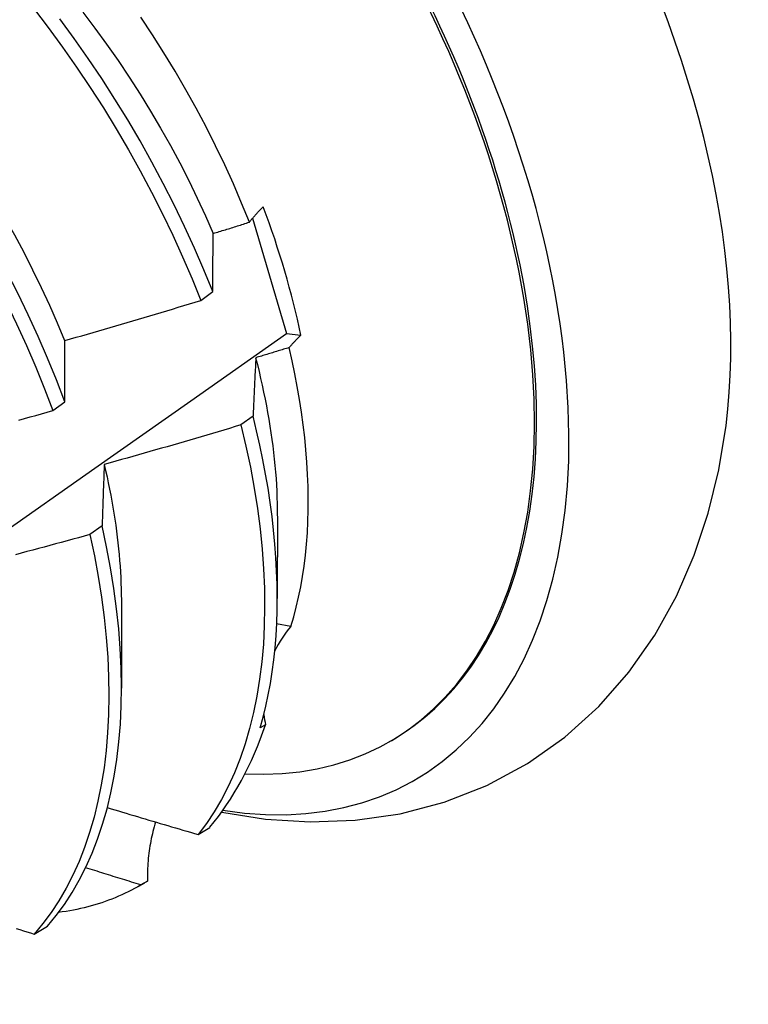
# Model space of a CAD drawing. Header units: inches. Extents: x 23 to 609, y 66 to 286.
# Tile 142 of 178: x 565.834 to 565.997, y 229.298 to 229.518. Entities that reach past the tile are written whole.
import ezdxf

# ---------------------------------------------------------------- set-up
doc = ezdxf.new("R2010")
doc.units = ezdxf.units.IN
doc.header["$MEASUREMENT"] = 0
doc.layers.add('Visible Edges(ANSI)', color=7, linetype='Continuous', lineweight=25)

msp = doc.modelspace()

# ---------------------------------------------------------------- linework, layer by layer
at = {"layer": 'Visible Edges(ANSI)'}
for p, q in [((565.88578, 229.47396), (565.89335, 229.44817)), ((565.8742, 229.45559), (565.87687, 229.45757)), ((565.89335, 229.44817), (565.89657, 229.44783)), ((565.84115, 229.43098), (565.84382, 229.43296)), ((565.88588, 229.42974), (565.88316, 229.42776)), ((565.8913, 229.40741), (565.89128, 229.38897)), ((565.85215, 229.40524), (565.84942, 229.40326)), ((565.8565, 229.38738), (565.85648, 229.36894)), ((565.89433, 229.38276), (565.89114, 229.3833)), ((565.88864, 229.36075), (565.88749, 229.3601)), ((565.91639, 229.35702), (565.91686, 229.35729)), ((565.8736, 229.33626), (565.87623, 229.33786)), ((565.86033, 229.32473), (565.86166, 229.3255)), ((565.86226, 229.32585), (565.86079, 229.325)), ((565.83696, 229.31403), (565.83992, 229.31582))]:
    msp.add_line(p, q, dxfattribs=at)
at = {"layer": 'Visible Edges(ANSI)', "flags": 128}
for points in [[(565.78426, 229.52127), (565.78791, 229.51742), (565.79149, 229.51348), (565.795, 229.50943), (565.79845, 229.50529), (565.80182, 229.50107), (565.80512, 229.49676), (565.80833, 229.49237), (565.81146, 229.48792), (565.8145, 229.48339), (565.81745, 229.47881), (565.8203, 229.47417), (565.82305, 229.46949), (565.8257, 229.46476), (565.82824, 229.46), (565.83068, 229.4552), (565.833, 229.45038), (565.83522, 229.44554), (565.83731, 229.44069), (565.83929, 229.43583), (565.84115, 229.43098)], [(565.83682, 229.52085), (565.84011, 229.51654), (565.84332, 229.51215), (565.84644, 229.50769), (565.84947, 229.50316), (565.85242, 229.49858), (565.85526, 229.49394), (565.85801, 229.48925), (565.86065, 229.48452), (565.86319, 229.47975), (565.86562, 229.47496), (565.86794, 229.47013), (565.87014, 229.46529), (565.87223, 229.46044), (565.8742, 229.45559)], [(565.84382, 229.43296), (565.84196, 229.43782), (565.83997, 229.44268), (565.83786, 229.44753), (565.83564, 229.45237), (565.83331, 229.45719), (565.83086, 229.46198), (565.82831, 229.46674), (565.82565, 229.47147), (565.82289, 229.47615), (565.82004, 229.48078), (565.81708, 229.48536), (565.81404, 229.48988), (565.8109, 229.49433), (565.80768, 229.49871), (565.80438, 229.50301), (565.801, 229.50723), (565.79755, 229.51136), (565.79403, 229.5154), (565.79044, 229.51934)], [(565.79564, 229.51984), (565.79866, 229.51672), (565.80164, 229.51353), (565.80457, 229.51025), (565.80744, 229.5069), (565.81026, 229.50349), (565.81301, 229.5), (565.81571, 229.49646), (565.81833, 229.49286), (565.82089, 229.4892), (565.82337, 229.48549), (565.82578, 229.48174), (565.82811, 229.47794), (565.83036, 229.47411), (565.83253, 229.47024), (565.83462, 229.46635), (565.83662, 229.46243), (565.83853, 229.45849), (565.84036, 229.45454), (565.8421, 229.45058), (565.84374, 229.44661)], [(565.84784, 229.51997), (565.85053, 229.51642), (565.85316, 229.51281), (565.85572, 229.50915), (565.8582, 229.50544), (565.86062, 229.50168), (565.86296, 229.49789), (565.86521, 229.49406), (565.86739, 229.4902), (565.86948, 229.48631), (565.87149, 229.48239), (565.8734, 229.47846), (565.87522, 229.47451), (565.87695, 229.47055)], [(565.88506, 229.47306), (565.88331, 229.47735), (565.88147, 229.48163), (565.87953, 229.48589), (565.87749, 229.49012), (565.87536, 229.49434), (565.87314, 229.49852), (565.87084, 229.50267), (565.86844, 229.50679), (565.86596, 229.51087), (565.8634, 229.5149), (565.86076, 229.51889)], [(565.87687, 229.45757), (565.87489, 229.46243), (565.87279, 229.46728), (565.87058, 229.47212), (565.86825, 229.47694), (565.86581, 229.48173), (565.86326, 229.4865), (565.86061, 229.49123), (565.85786, 229.49591), (565.85501, 229.50055), (565.85206, 229.50513), (565.84902, 229.50965), (565.84589, 229.5141), (565.84267, 229.51849)], [(565.88506, 229.47306), (565.88517, 229.4732), (565.88529, 229.47335), (565.8854, 229.47349), (565.88552, 229.47363), (565.88563, 229.47378), (565.88575, 229.47392), (565.88587, 229.47406), (565.88599, 229.47421), (565.88612, 229.47435), (565.88624, 229.47449), (565.88637, 229.47464), (565.8865, 229.47478), (565.88663, 229.47493), (565.88676, 229.47507), (565.88689, 229.47522), (565.88703, 229.47536), (565.88716, 229.4755), (565.8873, 229.47565), (565.88744, 229.47579), (565.88758, 229.47594), (565.88772, 229.47608), (565.88786, 229.47623), (565.88801, 229.47638), (565.88815, 229.47652)], [(565.87698, 229.47054), (565.87732, 229.47065), (565.87766, 229.47075), (565.87799, 229.47086), (565.87833, 229.47096), (565.87867, 229.47106), (565.879, 229.47117), (565.87934, 229.47127), (565.87968, 229.47138), (565.88001, 229.47148), (565.88035, 229.47159), (565.88069, 229.47169), (565.88102, 229.4718), (565.88136, 229.4719), (565.8817, 229.47201), (565.88203, 229.47211), (565.88237, 229.47222), (565.88271, 229.47232), (565.88304, 229.47243), (565.88338, 229.47253), (565.88372, 229.47264), (565.88405, 229.47274), (565.88439, 229.47285), (565.88473, 229.47296), (565.88506, 229.47306)], [(565.87687, 229.45757), (565.87687, 229.45813), (565.87687, 229.45868), (565.87688, 229.45923), (565.87688, 229.45978), (565.87688, 229.46033), (565.87689, 229.46088), (565.87689, 229.46142), (565.8769, 229.46197), (565.8769, 229.46251), (565.8769, 229.46305), (565.87691, 229.4636), (565.87691, 229.46414), (565.87692, 229.46468), (565.87692, 229.46522), (565.87693, 229.46575), (565.87693, 229.46629), (565.87694, 229.46683), (565.87694, 229.46736), (565.87695, 229.46789), (565.87696, 229.46843), (565.87696, 229.46896), (565.87697, 229.46949), (565.87697, 229.47002), (565.87698, 229.47054)], [(565.8438, 229.44661), (565.84507, 229.44698), (565.84634, 229.44734), (565.84761, 229.4477), (565.84888, 229.44807), (565.85015, 229.44843), (565.85142, 229.4488), (565.85269, 229.44917), (565.85396, 229.44954), (565.85522, 229.44991), (565.85649, 229.45028), (565.85776, 229.45065), (565.85903, 229.45102), (565.86029, 229.4514), (565.86156, 229.45177), (565.86283, 229.45215), (565.86409, 229.45253), (565.86536, 229.4529), (565.86662, 229.45328), (565.86789, 229.45366), (565.86915, 229.45405), (565.87041, 229.45443), (565.87168, 229.45481), (565.87294, 229.4552), (565.8742, 229.45559)], [(565.67778, 229.29833), (565.69951, 229.31324), (565.72121, 229.32816), (565.74286, 229.34311), (565.76448, 229.35808), (565.78606, 229.37306), (565.80759, 229.38805), (565.82909, 229.40306), (565.85055, 229.41809), (565.87197, 229.43312), (565.89335, 229.44817)], [(565.84382, 229.43296), (565.84382, 229.43355), (565.84382, 229.43413), (565.84382, 229.4347), (565.84381, 229.43528), (565.84381, 229.43586), (565.84381, 229.43644), (565.84381, 229.43701), (565.84381, 229.43758), (565.8438, 229.43816), (565.8438, 229.43873), (565.8438, 229.4393), (565.8438, 229.43987), (565.8438, 229.44044), (565.8438, 229.441), (565.8438, 229.44157), (565.8438, 229.44213), (565.8438, 229.4427), (565.8438, 229.44326), (565.8438, 229.44382), (565.8438, 229.44438), (565.8438, 229.44494), (565.8438, 229.4455), (565.8438, 229.44606), (565.8438, 229.44661)], [(565.89657, 229.44783), (565.89645, 229.44772), (565.89633, 229.4476), (565.89621, 229.44748), (565.89609, 229.44737), (565.89597, 229.44725), (565.89585, 229.44713), (565.89574, 229.44702), (565.89562, 229.4469), (565.89551, 229.44678), (565.8954, 229.44667), (565.89529, 229.44655), (565.89518, 229.44643), (565.89507, 229.44632), (565.89496, 229.4462), (565.89485, 229.44609), (565.89474, 229.44597), (565.89464, 229.44585), (565.89454, 229.44574), (565.89443, 229.44562), (565.89433, 229.44551), (565.89423, 229.44539), (565.89413, 229.44528), (565.89403, 229.44516), (565.89393, 229.44505)], [(565.89393, 229.44505), (565.89362, 229.44495), (565.89331, 229.44485), (565.893, 229.44476), (565.89269, 229.44466), (565.89238, 229.44457), (565.89207, 229.44447), (565.89176, 229.44438), (565.89145, 229.44429), (565.89114, 229.44419), (565.89083, 229.4441), (565.89053, 229.444), (565.89022, 229.44391), (565.88991, 229.44381), (565.8896, 229.44372), (565.88929, 229.44362), (565.88898, 229.44353), (565.88867, 229.44344), (565.88836, 229.44334), (565.88805, 229.44325), (565.88774, 229.44315), (565.88743, 229.44306), (565.88712, 229.44297), (565.88681, 229.44287), (565.8865, 229.44278)], [(565.89433, 229.38276), (565.89496, 229.38488), (565.89554, 229.38706), (565.89606, 229.38929), (565.89652, 229.39156), (565.89693, 229.39388), (565.89728, 229.39625), (565.89758, 229.39867), (565.89782, 229.40113), (565.898, 229.40363), (565.89813, 229.40617), (565.8982, 229.40875), (565.89821, 229.41137), (565.89817, 229.41402), (565.89807, 229.41671), (565.89791, 229.41942), (565.89769, 229.42217), (565.89742, 229.42496), (565.89709, 229.42776), (565.8967, 229.43059), (565.89626, 229.43345), (565.89576, 229.43632), (565.8952, 229.43921), (565.89459, 229.44212), (565.89393, 229.44505)], [(565.8865, 229.44278), (565.88647, 229.44225), (565.88644, 229.44172), (565.88641, 229.44118), (565.88638, 229.44065), (565.88636, 229.44011), (565.88633, 229.43958), (565.8863, 229.43904), (565.88628, 229.4385), (565.88625, 229.43796), (565.88622, 229.43742), (565.8862, 229.43688), (565.88617, 229.43633), (565.88614, 229.43579), (565.88612, 229.43525), (565.88609, 229.4347), (565.88607, 229.43415), (565.88605, 229.4336), (565.88602, 229.43306), (565.886, 229.4325), (565.88597, 229.43195), (565.88595, 229.4314), (565.88593, 229.43085), (565.8859, 229.43029), (565.88588, 229.42974)], [(565.88644, 229.44279), (565.88684, 229.44124), (565.88721, 229.43969), (565.88757, 229.43815), (565.88792, 229.43662), (565.88824, 229.43508), (565.88856, 229.43356), (565.88885, 229.43204), (565.88913, 229.43053), (565.88939, 229.42902), (565.88964, 229.42752), (565.88987, 229.42603), (565.89008, 229.42454), (565.89027, 229.42307), (565.89045, 229.4216), (565.89061, 229.42014), (565.89076, 229.41869), (565.89089, 229.41725), (565.891, 229.41581), (565.89109, 229.41439), (565.89116, 229.41298), (565.89122, 229.41157), (565.89126, 229.41018), (565.89129, 229.4088), (565.89129, 229.40743)], [(565.83351, 229.42885), (565.83478, 229.4292), (565.83606, 229.42955), (565.83733, 229.42991), (565.8386, 229.43026), (565.83988, 229.43062), (565.84115, 229.43098)], [(565.88749, 229.3601), (565.88815, 229.36249), (565.88874, 229.36493), (565.88927, 229.36744), (565.88974, 229.36999), (565.89015, 229.3726), (565.8905, 229.37526), (565.89078, 229.37796), (565.891, 229.38071), (565.89115, 229.38351), (565.89125, 229.38635), (565.89128, 229.38924), (565.89124, 229.39216), (565.89114, 229.39512), (565.89098, 229.39812), (565.89076, 229.40116), (565.89047, 229.40422), (565.89011, 229.40732), (565.8897, 229.41045), (565.88922, 229.41361), (565.88868, 229.41679), (565.88807, 229.42), (565.8874, 229.42322), (565.88667, 229.42647), (565.88588, 229.42974)], [(565.88316, 229.42776), (565.88189, 229.42738), (565.88063, 229.427), (565.87936, 229.42662), (565.87809, 229.42624), (565.87682, 229.42587), (565.87555, 229.42549), (565.87428, 229.42512), (565.87301, 229.42475), (565.87174, 229.42438), (565.87047, 229.42401), (565.86919, 229.42364), (565.86792, 229.42327), (565.86665, 229.4229), (565.86538, 229.42254), (565.8641, 229.42217), (565.86283, 229.42181), (565.86156, 229.42145), (565.86028, 229.42109), (565.85901, 229.42073), (565.85773, 229.42037), (565.85646, 229.42001), (565.85518, 229.41965), (565.85391, 229.4193), (565.85263, 229.41894)], [(565.88316, 229.42776), (565.88428, 229.42302), (565.88527, 229.41832), (565.88613, 229.41366), (565.88685, 229.40906), (565.88744, 229.40452), (565.8879, 229.40004), (565.88822, 229.39563), (565.88841, 229.3913), (565.88846, 229.38705), (565.88838, 229.38288), (565.88817, 229.3788), (565.88782, 229.37482), (565.88733, 229.37094), (565.88672, 229.36717), (565.88597, 229.36351), (565.8851, 229.35996), (565.88409, 229.35654), (565.88296, 229.35324), (565.8817, 229.35006), (565.88032, 229.34702), (565.87882, 229.34412), (565.8772, 229.34135), (565.87546, 229.33873), (565.8736, 229.33626)], [(565.87886, 229.34126), (565.88868, 229.3397), (565.89866, 229.33907), (565.9087, 229.33943), (565.91872, 229.34087), (565.92857, 229.34345), (565.93812, 229.34722), (565.94717, 229.3521), (565.95556, 229.35802), (565.96315, 229.36488), (565.96984, 229.37252), (565.97562, 229.38078), (565.98049, 229.38954), (565.98446, 229.39866), (565.98759, 229.40809), (565.98994, 229.41776), (565.99156, 229.42762)], [(565.85263, 229.41894), (565.85261, 229.41838), (565.85259, 229.41782), (565.85256, 229.41726), (565.85254, 229.4167), (565.85252, 229.41614), (565.8525, 229.41557), (565.85248, 229.41501), (565.85246, 229.41444), (565.85243, 229.41387), (565.85241, 229.41331), (565.85239, 229.41274), (565.85237, 229.41217), (565.85235, 229.41159), (565.85233, 229.41102), (565.85231, 229.41045), (565.8523, 229.40987), (565.85228, 229.4093), (565.85226, 229.40872), (565.85224, 229.40814), (565.85222, 229.40756), (565.8522, 229.40698), (565.85219, 229.4064), (565.85217, 229.40582), (565.85215, 229.40524)], [(565.85261, 229.41894), (565.85293, 229.41756), (565.85324, 229.41618), (565.85353, 229.41481), (565.8538, 229.41345), (565.85407, 229.41208), (565.85432, 229.41073), (565.85455, 229.40938), (565.85477, 229.40803), (565.85498, 229.40669), (565.85518, 229.40536), (565.85536, 229.40403), (565.85552, 229.40271), (565.85568, 229.40139), (565.85581, 229.40009), (565.85594, 229.39879), (565.85605, 229.39749), (565.85615, 229.3962), (565.85623, 229.39493), (565.8563, 229.39365), (565.85636, 229.39239), (565.8564, 229.39113), (565.85643, 229.38989), (565.85645, 229.38865), (565.85645, 229.38742)], [(565.83992, 229.31582), (565.84187, 229.31816), (565.84371, 229.32066), (565.84544, 229.3233), (565.84704, 229.32608), (565.84853, 229.329), (565.8499, 229.33206), (565.85114, 229.33525), (565.85225, 229.33857), (565.85324, 229.34202), (565.8541, 229.34558), (565.85482, 229.34926), (565.85542, 229.35304), (565.85588, 229.35694), (565.85622, 229.36093), (565.85641, 229.36502), (565.85648, 229.3692), (565.85641, 229.37346), (565.8562, 229.37781), (565.85586, 229.38222), (565.85539, 229.38671), (565.85478, 229.39126), (565.85403, 229.39587), (565.85316, 229.40053), (565.85215, 229.40524)], [(565.84942, 229.40326), (565.84814, 229.40291), (565.84687, 229.40256), (565.84559, 229.40221), (565.84431, 229.40186), (565.84303, 229.40151), (565.84175, 229.40117), (565.84047, 229.40082), (565.83919, 229.40048), (565.83791, 229.40014), (565.83663, 229.3998), (565.83535, 229.39946), (565.83407, 229.39912), (565.83279, 229.39878)], [(565.84942, 229.40326), (565.85042, 229.39855), (565.85128, 229.3939), (565.85202, 229.3893), (565.85261, 229.38475), (565.85308, 229.38027), (565.85341, 229.37585), (565.8536, 229.37152), (565.85366, 229.36726), (565.85359, 229.36308), (565.85338, 229.359), (565.85304, 229.35502), (565.85257, 229.35113), (565.85196, 229.34735), (565.85122, 229.34368), (565.85035, 229.34013), (565.84936, 229.3367), (565.84823, 229.33339), (565.84698, 229.33021), (565.84561, 229.32716), (565.84411, 229.32425), (565.8425, 229.32147), (565.84077, 229.31884), (565.83892, 229.31636), (565.83696, 229.31403)], [(565.8533, 229.34228), (565.85415, 229.34202), (565.85499, 229.34177), (565.85584, 229.34152), (565.85668, 229.34126), (565.85752, 229.34101), (565.85837, 229.34076), (565.85921, 229.34051), (565.86006, 229.34025), (565.8609, 229.34), (565.86175, 229.33975), (565.86259, 229.3395), (565.86344, 229.33925), (565.86428, 229.339), (565.86513, 229.33875), (565.86598, 229.3385), (565.86682, 229.33825), (565.86767, 229.338), (565.86852, 229.33775), (565.86936, 229.3375), (565.87021, 229.33725), (565.87106, 229.337), (565.87191, 229.33675), (565.87275, 229.3365), (565.8736, 229.33626)], [(565.86409, 229.33906), (565.86393, 229.33854), (565.86378, 229.33801), (565.86363, 229.33748), (565.8635, 229.33695), (565.86337, 229.33642), (565.86324, 229.33589), (565.86313, 229.33535), (565.86302, 229.3348), (565.86292, 229.33426), (565.86282, 229.33371), (565.86273, 229.33316), (565.86265, 229.33261), (565.86258, 229.33206), (565.86252, 229.3315), (565.86246, 229.33094), (565.86241, 229.33038), (565.86236, 229.32982), (565.86233, 229.32926), (565.8623, 229.3287), (565.86227, 229.32813), (565.86226, 229.32756), (565.86225, 229.32699), (565.86225, 229.32642), (565.86226, 229.32585)], [(565.86079, 229.325), (565.86027, 229.32516), (565.85976, 229.32532), (565.85924, 229.32548), (565.85873, 229.32564), (565.85822, 229.3258), (565.8577, 229.32596), (565.85719, 229.32612), (565.85667, 229.32628), (565.85616, 229.32644), (565.85564, 229.32659), (565.85513, 229.32675), (565.85461, 229.32691), (565.8541, 229.32707), (565.85359, 229.32723), (565.85307, 229.32739), (565.85256, 229.32755), (565.85205, 229.32771), (565.85153, 229.32787), (565.85102, 229.32804), (565.8505, 229.3282), (565.84999, 229.32836), (565.84948, 229.32852), (565.84897, 229.32868), (565.84845, 229.32884)], [(565.86079, 229.325), (565.8601, 229.3246), (565.8594, 229.32422), (565.8587, 229.32384), (565.85799, 229.32348), (565.85727, 229.32313), (565.85654, 229.32279), (565.85581, 229.32246), (565.85507, 229.32215), (565.85433, 229.32185), (565.85357, 229.32156), (565.85282, 229.32128), (565.85205, 229.32102), (565.85128, 229.32077), (565.8505, 229.32053), (565.84972, 229.32031), (565.84893, 229.3201), (565.84814, 229.3199), (565.84734, 229.31971), (565.84653, 229.31954), (565.84572, 229.31938), (565.8449, 229.31923), (565.84408, 229.31909), (565.84325, 229.31897), (565.84241, 229.31886)], [(565.83297, 229.31525), (565.83377, 229.31501), (565.83456, 229.31476), (565.83536, 229.31452), (565.83616, 229.31427), (565.83696, 229.31403)]]:
    msp.add_lwpolyline(points, dxfattribs=at)
at = {"layer": 'Visible Edges(ANSI)'}
for centre, major_axis, ratio, start_param, end_param in [((565.83926, 229.49206), (0.08271, -0.14363), 0.578093, 5.847071, 9.934273), ((565.87545, 229.5129), (-0.08271, 0.14363), 0.578093, 3.792594, 5.632184), ((565.83878, 229.49178), (-0.07761, 0.13476), 0.578093, 2.782688, 6.718054), ((565.83926, 229.49206), (0.07761, -0.13476), 0.578093, 0, 3.141593), ((565.80344, 229.47143), (0.06824, -0.11849), 0.578093, 1.059367, 1.290223), ((565.93423, 229.35917), (-0.04479, 0.01502), 0.726318, 5.997173, 6.185088), ((565.93423, 229.35917), (-0.04479, 0.01502), 0.726318, 0.324131, 0.388294), ((565.78405, 229.46027), (0.07761, -0.13476), 0.578093, 0.210605, 0.473173), ((565.78405, 229.46027), (0.07761, -0.13476), 0.578093, 0, 0.007725)]:
    msp.add_ellipse(centre, major_axis=major_axis, ratio=ratio, start_param=start_param, end_param=end_param, dxfattribs=at)

doc.saveas('drawing.dxf')
